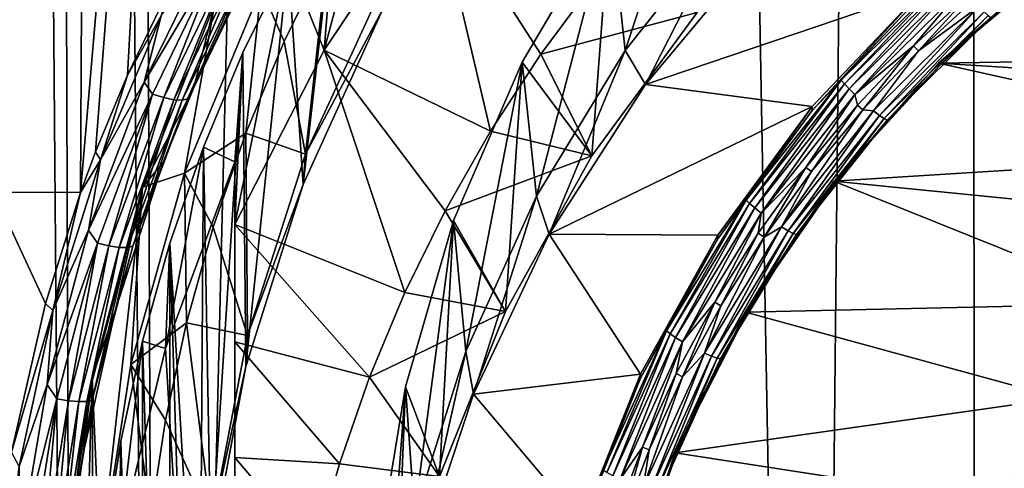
# Model space of a CAD drawing. Header units: metres. Extents: x -150 to 310, y -128 to 84.
# Tile 128 of 256: x -12.51 to -5.58, y -107.79 to -104.63. Entities that reach past the tile are written whole.
import ezdxf

# ---------------------------------------------------------------- set-up
doc = ezdxf.new("R2010")
doc.units = ezdxf.units.M
doc.layers.add('solid_26009703_SW0001', color=7, linetype='CONTINUOUS')

msp = doc.modelspace()

# ---------------------------------------------------------------- linework, layer by layer
at = {"layer": 'solid_26009703_SW0001'}
for points in [[(-0.000596, -124.709145, 16.25), (0.003128, -16.275095, 16.251808), (-5.880179, -16.400223, 16.125528)], [(-6.944386, -124.535538, 16.077663), (-5.880179, -16.400223, 16.125528), (-8.88875, -16.555374, 15.966202)], [(-6.944386, -124.535538, 16.077663), (-5.778094, -124.589027, 16.130713), (-5.880179, -16.400223, 16.125528)], [(-2.321975, -124.689781, 16.230743), (-0.000596, -124.709145, 16.25), (-5.880179, -16.400223, 16.125528)], [(-5.778094, -124.589027, 16.130713), (-2.321975, -124.689781, 16.230743), (-5.880179, -16.400223, 16.125528)], [(-11.734013, -70.495155, 15.757394), (-11.536177, -124.228737, 15.773892), (-8.88875, -16.555374, 15.966202)], [(-11.536177, -124.228737, 15.773892), (-6.944386, -124.535538, 16.077663), (-8.88875, -16.555374, 15.966202)], [(-12.121737, -124.213486, 15.681407), (-12.463067, -16.847685, 15.657442), (-12.962904, -16.981213, 15.512525)], [(-12.463067, -16.847685, 15.657442), (-11.536177, -124.228737, 15.773892), (-11.734013, -70.495155, 15.757394)], [(-12.121737, -124.213486, 15.681407), (-11.536177, -124.228737, 15.773892), (-12.463067, -16.847685, 15.657442)], [(-12.6873, -124.203415, 15.503364), (-12.121737, -124.213486, 15.681407), (-12.962904, -16.981213, 15.512525)], [(-12.699532, -105.842285, -9.900425), (-12.731391, -96.558533, -9.858863), (-12.036239, -96.559319, -10.536668)], [(-12.087451, -105.844513, -10.440148), (-12.699532, -105.842285, -9.900425), (-12.036239, -96.559319, -10.536668)], [(-12.087451, -105.844513, -10.440148), (-12.036239, -96.559319, -10.536668), (-11.291621, -96.560242, -11.155317)], [(-11.981586, -105.559425, -10.528728), (-12.087451, -105.844513, -10.440148), (-11.291621, -96.560242, -11.155317)], [(-11.755212, -105.019699, -10.711083), (-11.981586, -105.559425, -10.528728), (-11.291621, -96.560242, -11.155317)], [(-11.49054, -104.469864, -10.913148), (-11.755212, -105.019699, -10.711083), (-11.291621, -96.560242, -11.155317)], [(-8.250413, -104.846245, -15.363682), (-8.357536, -103.876335, -7.648584), (-7.611336, -102.904694, -7.78514)], [(-7.50382, -103.902565, -15.496307), (-8.250413, -104.846245, -15.363682), (-7.611336, -102.904694, -7.78514)], [(-10.371211, -104.842506, -17.791138), (-10.270031, -103.591187, -10.112246), (-9.87599, -102.988312, -10.196974)], [(-9.603106, -103.694321, -17.952505), (-10.371211, -104.842506, -17.791138), (-9.87599, -102.988312, -10.196974)], [(-10.270031, -103.591187, -10.112246), (-10.624513, -104.213821, -10.024739), (-10.519304, -105.788849, -9.803384)], [(-10.371211, -104.842506, -17.791138), (-10.624513, -104.213821, -10.024739), (-10.270031, -103.591187, -10.112246)], [(-10.270031, -103.591187, -10.112246), (-10.519304, -105.788849, -9.803384), (-9.960396, -104.558937, -9.976236)], [(-9.199512, -105.414299, -18.439558), (-10.371211, -104.842506, -17.791138), (-9.603106, -103.694321, -17.952505)], [(-8.845693, -104.872169, -18.515749), (-9.199512, -105.414299, -18.439558), (-9.603106, -103.694321, -17.952505)], [(-8.461706, -104.354752, -18.588467), (-8.845693, -104.872169, -18.515749), (-9.603106, -103.694321, -17.952505)], [(-8.357536, -103.876335, -7.648584), (-8.976398, -104.927986, -7.500784), (-8.484879, -105.588097, -18.415133)], [(-8.876697, -105.872162, -15.219499), (-8.976398, -104.927986, -7.500784), (-8.357536, -103.876335, -7.648584)], [(-8.250413, -104.846245, -15.363682), (-8.876697, -105.872162, -15.219499), (-8.357536, -103.876335, -7.648584)], [(-8.357536, -103.876335, -7.648584), (-8.484879, -105.588097, -18.415133), (-7.744308, -104.577675, -18.557138)], [(-8.109131, -105.084076, -18.485968), (-8.250413, -104.846245, -15.363682), (-7.50382, -103.902565, -15.496307)], [(-7.308381, -104.126015, -18.620615), (-8.109131, -105.084076, -18.485968), (-7.50382, -103.902565, -15.496307)], [(-11.151732, -104.074005, -11.12444), (-11.63762, -105.067429, -10.759761), (-11.517311, -104.600487, -10.888277)], [(-11.094852, -104.151215, -11.107009), (-11.63762, -105.067429, -10.759761), (-11.151732, -104.074005, -11.12444)], [(-7.308381, -104.126015, -18.620615), (-6.159814, -104.423302, -18.578833), (-8.109131, -105.084076, -18.485968)], [(-11.094852, -104.151215, -11.107009), (-11.579202, -105.152023, -10.74019), (-11.63762, -105.067429, -10.759761)], [(-11.500067, -105.177246, -10.71417), (-11.579202, -105.152023, -10.74019), (-11.094852, -104.151215, -11.107009)], [(-11.018361, -104.182945, -11.080216), (-11.500067, -105.177246, -10.71417), (-11.094852, -104.151215, -11.107009)], [(-11.428654, -105.191818, -10.666595), (-11.500067, -105.177246, -10.71417), (-11.018361, -104.182945, -11.080216)], [(-10.948509, -104.202713, -11.0322), (-11.428654, -105.191818, -10.666595), (-11.018361, -104.182945, -11.080216)], [(-11.370972, -105.194511, -10.601471), (-11.428654, -105.191818, -10.666595), (-10.948509, -104.202713, -11.0322)], [(-10.891177, -104.208855, -10.967001), (-11.370972, -105.194511, -10.601471), (-10.948509, -104.202713, -11.0322)], [(-10.851191, -104.200844, -10.890107), (-11.289381, -105.106133, -10.461526), (-11.331877, -105.185097, -10.524279)], [(-10.851191, -104.200844, -10.890107), (-11.331877, -105.185097, -10.524279), (-10.891177, -104.208855, -10.967001)], [(-10.851191, -104.200844, -10.890107), (-11.038668, -104.572098, -10.657393), (-11.289381, -105.106133, -10.461526)], [(-10.34516, -104.152725, -8.392357), (-10.653399, -104.781883, -8.303934), (-10.814126, -104.406403, -8.684898)], [(-10.501347, -105.574509, -8.621715), (-10.653399, -104.781883, -8.303934), (-10.34516, -104.152725, -8.392357)], [(-9.940609, -104.354347, -8.793197), (-10.501347, -105.574509, -8.621715), (-10.34516, -104.152725, -8.392357)], [(-11.331877, -105.185097, -10.524279), (-11.370972, -105.194511, -10.601471), (-10.891177, -104.208855, -10.967001)], [(-11, -106.070992, -17.618486), (-10.942246, -104.860634, -9.933836), (-10.624513, -104.213821, -10.024739)], [(-10.371211, -104.842506, -17.791138), (-11, -106.070992, -17.618486), (-10.624513, -104.213821, -10.024739)], [(-10.624513, -104.213821, -10.024739), (-10.942246, -104.860634, -9.933836), (-10.922435, -107.070511, -9.623259)], [(-10.624513, -104.213821, -10.024739), (-10.922435, -107.070511, -9.623259), (-10.519304, -105.788849, -9.803384)], [(-5.205695, -104.204086, -18.609642), (-6.045405, -104.934013, -18.507057), (-5.20491, -104.231262, -18.807789)], [(-1.71196, -104.865334, -18.51671), (-6.045405, -104.934013, -18.507057), (-5.205695, -104.204086, -18.609642)], [(-6.045405, -104.934013, -18.507057), (-5.637407, -104.582748, -18.75839), (-5.20491, -104.231262, -18.807789)], [(-6.160924, -104.451553, -18.776829), (-5.961613, -104.293243, -18.861488), (-6.72927, -105.053429, -18.75465)], [(-6.707979, -105.079872, -18.807287), (-6.72927, -105.053429, -18.75465), (-5.961613, -104.293243, -18.861488)], [(-6.707979, -105.079872, -18.807287), (-5.961613, -104.293243, -18.861488), (-5.94275, -104.322098, -18.913786)], [(-6.707979, -105.079872, -18.807287), (-5.94275, -104.322098, -18.913786), (-6.674811, -105.115135, -18.847036)], [(-5.94275, -104.322098, -18.913786), (-5.913367, -104.361099, -18.953009), (-6.674811, -105.115135, -18.847036)], [(-10.814126, -104.406403, -8.684898), (-11.35298, -105.708565, -8.501891), (-11.141275, -104.514679, -8.669681)], [(-10.922659, -105.428345, -8.213079), (-11.35298, -105.708565, -8.501891), (-10.814126, -104.406403, -8.684898)], [(-10.653399, -104.781883, -8.303934), (-10.922659, -105.428345, -8.213079), (-10.814126, -104.406403, -8.684898)], [(-9.960396, -104.558937, -9.976236), (-10.501347, -105.574509, -8.621715), (-9.940609, -104.354347, -8.793197)], [(-7.744308, -104.577675, -18.557138), (-8.845693, -104.872169, -18.515749), (-8.461706, -104.354752, -18.588467)], [(-6.674811, -105.115135, -18.847036), (-5.913367, -104.361099, -18.953009), (-6.633021, -105.155746, -18.869999)], [(-5.913367, -104.361099, -18.953009), (-5.876344, -104.406433, -18.975309), (-6.633021, -105.155746, -18.869999)], [(-6.633021, -105.155746, -18.869999), (-5.876344, -104.406433, -18.975309), (-6.220183, -104.812668, -18.928043)], [(-5.876344, -104.406433, -18.975309), (-5.798606, -104.421593, -18.983004), (-6.220183, -104.812668, -18.928043)], [(-11.517311, -104.600487, -10.888277), (-11.755212, -105.019699, -10.711083), (-11.49054, -104.469864, -10.913148)], [(-8.109131, -105.084076, -18.485968), (-6.159814, -104.423302, -18.578833), (-6.935251, -105.240433, -18.463993)], [(-6.935251, -105.240433, -18.463993), (-6.159814, -104.423302, -18.578833), (-6.934619, -105.267441, -18.662163)], [(-6.159814, -104.423302, -18.578833), (-6.160924, -104.451553, -18.776829), (-6.934619, -105.267441, -18.662163)], [(-6.934619, -105.267441, -18.662163), (-6.160924, -104.451553, -18.776829), (-6.72927, -105.053429, -18.75465)], [(-6.184791, -104.847641, -18.923128), (-6.220183, -104.812668, -18.928043), (-5.798606, -104.421593, -18.983004)], [(-5.765605, -104.458786, -18.977777), (-6.184791, -104.847641, -18.923128), (-5.798606, -104.421593, -18.983004)], [(-5.76134, -104.534973, -18.957186), (-6.184791, -104.847641, -18.923128), (-5.765605, -104.458786, -18.977777)], [(-11.289381, -105.106133, -10.461526), (-11.141275, -104.514679, -8.669681), (-11.650351, -105.808464, -8.487851)], [(-11.35298, -105.708565, -8.501891), (-11.650351, -105.808464, -8.487851), (-11.141275, -104.514679, -8.669681)], [(-11.289381, -105.106133, -10.461526), (-11.038668, -104.572098, -10.657393), (-11.141275, -104.514679, -8.669681)], [(-5.76134, -104.534973, -18.957186), (-6.503209, -105.269623, -18.853937), (-6.184791, -104.847641, -18.923128)], [(-6.461438, -105.302315, -18.820618), (-6.503209, -105.269623, -18.853937), (-5.76134, -104.534973, -18.957186)], [(-6.461438, -105.302315, -18.820618), (-5.76134, -104.534973, -18.957186), (-5.724335, -104.57238, -18.923204)], [(-11.94667, -105.614861, -10.547967), (-11.755212, -105.019699, -10.711083), (-11.517311, -104.600487, -10.888277)], [(-11.63762, -105.067429, -10.759761), (-11.94667, -105.614861, -10.547967), (-11.517311, -104.600487, -10.888277)], [(-9.960396, -104.558937, -9.976236), (-10.519304, -105.788849, -9.803384), (-10.501347, -105.574509, -8.621715)], [(-7.744308, -104.577675, -18.557138), (-8.484879, -105.588097, -18.415133), (-8.845693, -104.872169, -18.515749)], [(-6.461438, -105.302315, -18.820618), (-5.724335, -104.57238, -18.923204), (-6.428302, -105.325211, -18.772654)], [(-5.724335, -104.57238, -18.923204), (-5.694979, -104.59903, -18.874712), (-6.428302, -105.325211, -18.772654)], [(-6.428302, -105.325211, -18.772654), (-5.694979, -104.59903, -18.874712), (-6.40705, -105.33609, -18.714745)], [(-5.694979, -104.59903, -18.874712), (-5.676151, -104.612305, -18.816467), (-6.40705, -105.33609, -18.714745)], [(-6.40705, -105.33609, -18.714745), (-5.676151, -104.612305, -18.816467), (-6.045763, -104.961494, -18.70516)], [(-5.676151, -104.612305, -18.816467), (-5.637407, -104.582748, -18.75839), (-6.045763, -104.961494, -18.70516)], [(-6.045405, -104.934013, -18.507057), (-6.045763, -104.961494, -18.70516), (-5.637407, -104.582748, -18.75839)], [(-10.501347, -105.574509, -8.621715), (-10.922659, -105.428345, -8.213079), (-10.653399, -104.781883, -8.303934)], [(-6.633021, -105.155746, -18.869999), (-6.220183, -104.812668, -18.928043), (-6.615365, -105.229889, -18.869406)], [(-6.577734, -105.262489, -18.864824), (-6.615365, -105.229889, -18.869406), (-6.220183, -104.812668, -18.928043)], [(-6.184791, -104.847641, -18.923128), (-6.577734, -105.262489, -18.864824), (-6.220183, -104.812668, -18.928043)], [(-10.942246, -104.860634, -9.933836), (-11.220541, -105.525406, -9.840409), (-11.168049, -108.395676, -9.437018)], [(-11, -105.628654, -14.471105), (-11.220541, -105.525406, -9.840409), (-10.942246, -104.860634, -9.933836)], [(-10.942246, -104.860634, -9.933836), (-11.168049, -108.395676, -9.437018), (-10.922435, -107.070511, -9.623259)], [(-9.802215, -106.55027, -18.279907), (-11, -106.070992, -17.618486), (-10.371211, -104.842506, -17.791138)], [(-11, -106.070992, -17.618486), (-11, -105.628654, -14.471105), (-10.942246, -104.860634, -9.933836)], [(-9.519376, -105.975182, -18.360731), (-9.802215, -106.55027, -18.279907), (-10.371211, -104.842506, -17.791138)], [(-9.199512, -105.414299, -18.439558), (-9.519376, -105.975182, -18.360731), (-10.371211, -104.842506, -17.791138)], [(-8.484879, -105.588097, -18.415133), (-9.199512, -105.414299, -18.439558), (-8.845693, -104.872169, -18.515749)], [(-8.785563, -106.139717, -18.337606), (-8.876697, -105.872162, -15.219499), (-8.250413, -104.846245, -15.363682)], [(-8.109131, -105.084076, -18.485968), (-8.785563, -106.139717, -18.337606), (-8.250413, -104.846245, -15.363682)], [(-6.503209, -105.269623, -18.853937), (-6.577734, -105.262489, -18.864824), (-6.184791, -104.847641, -18.923128)], [(-2.530891, -105.153824, -18.476166), (-6.045405, -104.934013, -18.507057), (-1.71196, -104.865334, -18.51671)], [(-8.976398, -104.927986, -7.500784), (-9.459837, -106.043396, -7.344023), (-9.093265, -106.682655, -18.261301)], [(-9.373538, -106.965355, -15.06586), (-9.459837, -106.043396, -7.344023), (-8.976398, -104.927986, -7.500784)], [(-8.876697, -105.872162, -15.219499), (-9.373538, -106.965355, -15.06586), (-8.976398, -104.927986, -7.500784)], [(-8.976398, -104.927986, -7.500784), (-9.093265, -106.682655, -18.261301), (-8.484879, -105.588097, -18.415133)], [(-6.045405, -104.934013, -18.507057), (-6.78251, -105.765556, -18.390192), (-6.045763, -104.961494, -18.70516)], [(-3.298064, -105.547386, -18.420855), (-6.78251, -105.765556, -18.390192), (-6.045405, -104.934013, -18.507057)], [(-6.78251, -105.765556, -18.390192), (-6.42823, -105.365883, -18.648329), (-6.045763, -104.961494, -18.70516)], [(-6.40705, -105.33609, -18.714745), (-6.045763, -104.961494, -18.70516), (-6.42823, -105.365883, -18.648329)], [(-3.298064, -105.547386, -18.420855), (-6.045405, -104.934013, -18.507057), (-2.530891, -105.153824, -18.476166)], [(-11.94667, -105.614861, -10.547967), (-11.981586, -105.559425, -10.528728), (-11.755212, -105.019699, -10.711083)], [(-11.63762, -105.067429, -10.759761), (-12.029015, -106.110641, -10.434953), (-11.94667, -105.614861, -10.547967)], [(-11.579202, -105.152023, -10.74019), (-12.029015, -106.110641, -10.434953), (-11.63762, -105.067429, -10.759761)], [(-8.109131, -105.084076, -18.485968), (-6.935251, -105.240433, -18.463993), (-8.785563, -106.139717, -18.337606)], [(-6.934619, -105.267441, -18.662163), (-6.72927, -105.053429, -18.75465), (-7.398799, -105.899704, -18.635715)], [(-7.375389, -105.92347, -18.688728), (-7.398799, -105.899704, -18.635715), (-6.72927, -105.053429, -18.75465)], [(-7.375389, -105.92347, -18.688728), (-6.72927, -105.053429, -18.75465), (-6.707979, -105.079872, -18.807287)], [(-7.375389, -105.92347, -18.688728), (-6.707979, -105.079872, -18.807287), (-7.338922, -105.954559, -18.729063)], [(-6.707979, -105.079872, -18.807287), (-6.674811, -105.115135, -18.847036), (-7.338922, -105.954559, -18.729063)], [(-11.579202, -105.152023, -10.74019), (-11.967145, -106.203247, -10.415323), (-12.029015, -106.110641, -10.434953)], [(-11.88602, -106.222076, -10.390031), (-11.967145, -106.203247, -10.415323), (-11.579202, -105.152023, -10.74019)], [(-11.500067, -105.177246, -10.71417), (-11.88602, -106.222076, -10.390031), (-11.579202, -105.152023, -10.74019)], [(-11.504604, -105.634438, -10.287903), (-11.289381, -105.106133, -10.461526), (-11.650351, -105.808464, -8.487851)], [(-11.331877, -105.185097, -10.524279), (-11.289381, -105.106133, -10.461526), (-11.504604, -105.634438, -10.287903)], [(-7.338922, -105.954559, -18.729063), (-6.674811, -105.115135, -18.847036), (-7.292974, -105.989922, -18.752766)], [(-6.674811, -105.115135, -18.847036), (-6.633021, -105.155746, -18.869999), (-7.292974, -105.989922, -18.752766)], [(-7.292974, -105.989922, -18.752766), (-6.633021, -105.155746, -18.869999), (-6.979387, -105.668633, -18.807745)], [(-6.633021, -105.155746, -18.869999), (-6.615365, -105.229889, -18.869406), (-6.979387, -105.668633, -18.807745)], [(-11.813626, -106.232063, -10.342755), (-11.88602, -106.222076, -10.390031), (-11.500067, -105.177246, -10.71417)], [(-11.428654, -105.191818, -10.666595), (-11.813626, -106.232063, -10.342755), (-11.500067, -105.177246, -10.71417)], [(-11.756056, -106.232368, -10.277477), (-11.813626, -106.232063, -10.342755), (-11.428654, -105.191818, -10.666595)], [(-11.370972, -105.194511, -10.601471), (-11.756056, -106.232368, -10.277477), (-11.428654, -105.191818, -10.666595)], [(-11.718157, -106.222961, -10.199689), (-11.756056, -106.232368, -10.277477), (-11.370972, -105.194511, -10.601471)], [(-11.331877, -105.185097, -10.524279), (-11.504604, -105.634438, -10.287903), (-11.718157, -106.222961, -10.199689)], [(-11.331877, -105.185097, -10.524279), (-11.718157, -106.222961, -10.199689), (-11.370972, -105.194511, -10.601471)], [(-8.785563, -106.139717, -18.337606), (-6.935251, -105.240433, -18.463993), (-7.598412, -106.145218, -18.336834)], [(-6.935251, -105.240433, -18.463993), (-6.934619, -105.267441, -18.662163), (-7.598951, -106.172913, -18.534906)], [(-7.598412, -106.145218, -18.336834), (-6.935251, -105.240433, -18.463993), (-7.598951, -106.172913, -18.534906)], [(-6.939692, -105.698738, -18.803513), (-6.979387, -105.668633, -18.807745), (-6.615365, -105.229889, -18.869406)], [(-6.577734, -105.262489, -18.864824), (-6.939692, -105.698738, -18.803513), (-6.615365, -105.229889, -18.869406)], [(-7.598951, -106.172913, -18.534906), (-6.934619, -105.267441, -18.662163), (-7.398799, -105.899704, -18.635715)], [(-7.150246, -106.087471, -18.738997), (-6.939692, -105.698738, -18.803513), (-6.577734, -105.262489, -18.864824)], [(-6.503209, -105.269623, -18.853937), (-7.150246, -106.087471, -18.738997), (-6.577734, -105.262489, -18.864824)], [(-7.10432, -106.114899, -18.706417), (-7.150246, -106.087471, -18.738997), (-6.503209, -105.269623, -18.853937)], [(-7.10432, -106.114899, -18.706417), (-6.503209, -105.269623, -18.853937), (-6.461438, -105.302315, -18.820618)], [(-7.10432, -106.114899, -18.706417), (-6.461438, -105.302315, -18.820618), (-7.067886, -106.133636, -18.659037)], [(-6.461438, -105.302315, -18.820618), (-6.428302, -105.325211, -18.772654), (-7.067886, -106.133636, -18.659037)], [(-7.067886, -106.133636, -18.659037), (-6.428302, -105.325211, -18.772654), (-7.04452, -106.141838, -18.601503)], [(-6.428302, -105.325211, -18.772654), (-6.40705, -105.33609, -18.714745), (-7.04452, -106.141838, -18.601503)], [(-7.04452, -106.141838, -18.601503), (-6.40705, -105.33609, -18.714745), (-6.783171, -105.794167, -18.588137)], [(-6.40705, -105.33609, -18.714745), (-6.42823, -105.365883, -18.648329), (-6.783171, -105.794167, -18.588137)], [(-6.78251, -105.765556, -18.390192), (-6.783171, -105.794167, -18.588137), (-6.42823, -105.365883, -18.648329)], [(-10.922659, -105.428345, -8.213079), (-11.151957, -106.089729, -8.120128), (-11.35298, -105.708565, -8.501891)], [(-10.909962, -106.852287, -8.442135), (-11.151957, -106.089729, -8.120128), (-10.922659, -105.428345, -8.213079)], [(-10.501347, -105.574509, -8.621715), (-10.909962, -106.852287, -8.442135), (-10.922659, -105.428345, -8.213079)], [(-8.484879, -105.588097, -18.415133), (-9.519376, -105.975182, -18.360731), (-9.199512, -105.414299, -18.439558)], [(-11.94667, -105.614861, -10.547967), (-12.087451, -105.844513, -10.440148), (-11.981586, -105.559425, -10.528728)], [(-11.487624, -106.943863, -14.286263), (-11.456324, -106.201378, -9.745406), (-11.220541, -105.525406, -9.840409)], [(-11.487624, -106.943863, -14.286263), (-11.220541, -105.525406, -9.840409), (-11, -105.628654, -14.471105)], [(-11.220541, -105.525406, -9.840409), (-11.456324, -106.201378, -9.745406), (-11.249475, -109.737617, -9.248421)], [(-11.220541, -105.525406, -9.840409), (-11.249475, -109.737617, -9.248421), (-11.168049, -108.395676, -9.437018)], [(-10.519304, -105.788849, -9.803384), (-10.909962, -106.852287, -8.442135), (-10.501347, -105.574509, -8.621715)], [(-8.484879, -105.588097, -18.415133), (-9.093265, -106.682655, -18.261301), (-9.519376, -105.975182, -18.360731)], [(-4.008351, -106.043724, -18.351099), (-6.78251, -105.765556, -18.390192), (-3.298064, -105.547386, -18.420855)], [(-12.281411, -106.675491, -10.25736), (-12.087451, -105.844513, -10.440148), (-11.94667, -105.614861, -10.547967)], [(-12.029015, -106.110641, -10.434953), (-12.281411, -106.675491, -10.25736), (-11.94667, -105.614861, -10.547967)], [(-11.840785, -106.671799, -9.99433), (-11.504604, -105.634438, -10.287903), (-11.650351, -105.808464, -8.487851)], [(-11.718157, -106.222961, -10.199689), (-11.504604, -105.634438, -10.287903), (-11.840785, -106.671799, -9.99433)], [(-11, -115.126976, -13.136203), (-11.487624, -106.943863, -14.286263), (-11, -105.628654, -14.471105)], [(-11, -105.628654, -14.471105), (-11, -110.900497, -17.522766), (-11, -111.685875, -17.395224)], [(-11, -110.110397, -17.616642), (-11, -110.900497, -17.522766), (-11, -105.628654, -14.471105)], [(-11, -105.628654, -14.471105), (-11, -111.685875, -17.395224), (-11, -112.467049, -17.235847)], [(-11, -105.628654, -14.471105), (-11, -112.467049, -17.235847), (-11, -113.242813, -17.04442)], [(-11, -105.628654, -14.471105), (-11, -113.242813, -17.04442), (-11, -114.016815, -16.821606)], [(-11, -105.628654, -14.471105), (-11, -114.016815, -16.821606), (-11, -114.792725, -16.568068)], [(-11, -105.628654, -14.471105), (-11, -114.792725, -16.568068), (-11, -115.569305, -16.283585)], [(-11, -115.126976, -13.136203), (-11, -105.628654, -14.471105), (-11, -115.569305, -16.283585)], [(-11, -106.895905, -17.677893), (-11, -105.628654, -14.471105), (-11, -106.070992, -17.618486)], [(-11, -109.315552, -17.678762), (-11, -110.110397, -17.616642), (-11, -105.628654, -14.471105)], [(-11, -108.517082, -17.70858), (-11, -109.315552, -17.678762), (-11, -105.628654, -14.471105)], [(-11, -107.711639, -17.707741), (-11, -108.517082, -17.70858), (-11, -105.628654, -14.471105)], [(-11, -106.895905, -17.677893), (-11, -107.711639, -17.707741), (-11, -105.628654, -14.471105)], [(-11.35298, -105.708565, -8.501891), (-11.731199, -107.057442, -8.312319), (-11.650351, -105.808464, -8.487851)], [(-11.340453, -106.763626, -8.025418), (-11.731199, -107.057442, -8.312319), (-11.35298, -105.708565, -8.501891)], [(-11.151957, -106.089729, -8.120128), (-11.340453, -106.763626, -8.025418), (-11.35298, -105.708565, -8.501891)], [(-7.273228, -106.159981, -18.738689), (-7.314825, -106.132515, -18.74255), (-6.979387, -105.668633, -18.807745)], [(-7.292974, -105.989922, -18.752766), (-6.979387, -105.668633, -18.807745), (-7.314825, -106.132515, -18.74255)], [(-6.939692, -105.698738, -18.803513), (-7.273228, -106.159981, -18.738689), (-6.979387, -105.668633, -18.807745)], [(-7.150246, -106.087471, -18.738997), (-7.273228, -106.159981, -18.738689), (-6.939692, -105.698738, -18.803513)], [(-10.519304, -105.788849, -9.803384), (-10.922435, -107.070511, -9.623259), (-10.909962, -106.852287, -8.442135)], [(-6.78251, -105.765556, -18.390192), (-7.40477, -106.688416, -18.260492), (-6.783171, -105.794167, -18.588137)], [(-4.63993, -106.628311, -18.26894), (-7.40477, -106.688416, -18.260492), (-6.78251, -105.765556, -18.390192)], [(-7.40477, -106.688416, -18.260492), (-7.109065, -106.244522, -18.524843), (-6.783171, -105.794167, -18.588137)], [(-7.04452, -106.141838, -18.601503), (-6.783171, -105.794167, -18.588137), (-7.109065, -106.244522, -18.524843)], [(-4.63993, -106.628311, -18.26894), (-6.78251, -105.765556, -18.390192), (-4.008351, -106.043724, -18.351099)], [(-12.333332, -106.627243, -10.225497), (-12.699532, -105.842285, -9.900425), (-12.087451, -105.844513, -10.440148)], [(-12.571698, -107.674995, -10.003651), (-12.699532, -105.842285, -9.900425), (-12.333332, -106.627243, -10.225497)], [(-12.281411, -106.675491, -10.25736), (-12.333332, -106.627243, -10.225497), (-12.087451, -105.844513, -10.440148)], [(-11.840785, -106.671799, -9.99433), (-11.650351, -105.808464, -8.487851), (-12.004886, -107.144714, -8.300054)], [(-11.947473, -108.448357, -8.116839), (-12.004886, -107.144714, -8.300054), (-11.650351, -105.808464, -8.487851)], [(-11.731199, -107.057442, -8.312319), (-11.947473, -108.448357, -8.116839), (-11.650351, -105.808464, -8.487851)], [(-9.320045, -107.264854, -18.17948), (-9.373538, -106.965355, -15.06586), (-8.876697, -105.872162, -15.219499)], [(-8.785563, -106.139717, -18.337606), (-9.320045, -107.264854, -18.17948), (-8.876697, -105.872162, -15.219499)], [(-7.598951, -106.172913, -18.534906), (-7.398799, -105.899704, -18.635715), (-7.960437, -106.819725, -18.506414)], [(-7.93525, -106.840584, -18.559835), (-7.960437, -106.819725, -18.506414), (-7.398799, -105.899704, -18.635715)], [(-7.93525, -106.840584, -18.559835), (-7.398799, -105.899704, -18.635715), (-7.375389, -105.92347, -18.688728)], [(-7.93525, -106.840584, -18.559835), (-7.375389, -105.92347, -18.688728), (-7.896015, -106.867134, -18.600809)], [(-7.375389, -105.92347, -18.688728), (-7.338922, -105.954559, -18.729063), (-7.896015, -106.867134, -18.600809)], [(-9.093265, -106.682655, -18.261301), (-9.802215, -106.55027, -18.279907), (-9.519376, -105.975182, -18.360731)], [(-7.896015, -106.867134, -18.600809), (-7.338922, -105.954559, -18.729063), (-7.846579, -106.896782, -18.625313)], [(-7.338922, -105.954559, -18.729063), (-7.292974, -105.989922, -18.752766), (-7.846579, -106.896782, -18.625313)], [(-7.846579, -106.896782, -18.625313), (-7.292974, -105.989922, -18.752766), (-7.620339, -106.618721, -18.674219)], [(-7.292974, -105.989922, -18.752766), (-7.314825, -106.132515, -18.74255), (-7.620339, -106.618721, -18.674219)], [(-10.050527, -107.144897, -18.196339), (-11, -106.895905, -17.677893), (-11, -106.070992, -17.618486)], [(-9.802215, -106.55027, -18.279907), (-10.050527, -107.144897, -18.196339), (-11, -106.070992, -17.618486)], [(-9.459837, -106.043396, -7.344023), (-9.798485, -107.213745, -7.344413), (-9.557897, -107.846237, -18.097771)], [(-9.733692, -108.109879, -14.905007), (-9.798485, -107.213745, -7.344413), (-9.459837, -106.043396, -7.344023)], [(-9.373538, -106.965355, -15.06586), (-9.733692, -108.109879, -14.905007), (-9.459837, -106.043396, -7.344023)], [(-9.459837, -106.043396, -7.344023), (-9.557897, -107.846237, -18.097771), (-9.093265, -106.682655, -18.261301)], [(-12.029015, -106.110641, -10.434953), (-12.321602, -107.197929, -10.170638), (-12.281411, -106.675491, -10.25736)], [(-11.967145, -106.203247, -10.415323), (-12.321602, -107.197929, -10.170638), (-12.029015, -106.110641, -10.434953)], [(-10.909962, -106.852287, -8.442135), (-11.340453, -106.763626, -8.025418), (-11.151957, -106.089729, -8.120128)], [(-8.785563, -106.139717, -18.337606), (-8.143178, -107.125336, -18.199087), (-9.320045, -107.264854, -18.17948)], [(-8.785563, -106.139717, -18.337606), (-7.598412, -106.145218, -18.336834), (-8.143178, -107.125336, -18.199087)], [(-7.150246, -106.087471, -18.738997), (-7.693016, -106.976585, -18.614038), (-7.273228, -106.159981, -18.738689)], [(-7.643604, -106.998306, -18.582262), (-7.693016, -106.976585, -18.614038), (-7.150246, -106.087471, -18.738997)], [(-7.643604, -106.998306, -18.582262), (-7.150246, -106.087471, -18.738997), (-7.10432, -106.114899, -18.706417)], [(-7.643604, -106.998306, -18.582262), (-7.10432, -106.114899, -18.706417), (-7.604405, -107.012512, -18.535519)], [(-7.57701, -106.643425, -18.670746), (-7.620339, -106.618721, -18.674219), (-7.314825, -106.132515, -18.74255)], [(-7.10432, -106.114899, -18.706417), (-7.067886, -106.133636, -18.659037), (-7.604405, -107.012512, -18.535519)], [(-7.604405, -107.012512, -18.535519), (-7.067886, -106.133636, -18.659037), (-7.579265, -107.017807, -18.478395)], [(-7.067886, -106.133636, -18.659037), (-7.04452, -106.141838, -18.601503), (-7.579265, -107.017807, -18.478395)], [(-7.579265, -107.017807, -18.478395), (-7.04452, -106.141838, -18.601503), (-7.404517, -106.715027, -18.458717)], [(-7.273228, -106.159981, -18.738689), (-7.57701, -106.643425, -18.670746), (-7.314825, -106.132515, -18.74255)], [(-7.04452, -106.141838, -18.601503), (-7.109065, -106.244522, -18.524843), (-7.404517, -106.715027, -18.458717)], [(-11.967145, -106.203247, -10.415323), (-12.254256, -107.298843, -10.153827), (-12.321602, -107.197929, -10.170638)], [(-12.171719, -107.311478, -10.129267), (-12.254256, -107.298843, -10.153827), (-11.967145, -106.203247, -10.415323)], [(-11.88602, -106.222076, -10.390031), (-12.171719, -107.311478, -10.129267), (-11.967145, -106.203247, -10.415323)], [(-11.456324, -106.201378, -9.745406), (-11.650536, -106.892593, -9.648263), (-11.456323, -113.273857, -8.751434)], [(-11.487624, -106.943863, -14.286263), (-11.650536, -106.892593, -9.648263), (-11.456324, -106.201378, -9.745406)], [(-11.456324, -106.201378, -9.745406), (-11.22054, -113.949837, -8.656432), (-11.249475, -109.737617, -9.248421)], [(-11.456324, -106.201378, -9.745406), (-11.456323, -113.273857, -8.751434), (-11.22054, -113.949837, -8.656432)], [(-7.598412, -106.145218, -18.336834), (-7.598951, -106.172913, -18.534906), (-8.143443, -107.153702, -18.397066)], [(-8.143178, -107.125336, -18.199087), (-7.598412, -106.145218, -18.336834), (-8.143443, -107.153702, -18.397066)], [(-8.143443, -107.153702, -18.397066), (-7.598951, -106.172913, -18.534906), (-7.960437, -106.819725, -18.506414)], [(-7.693016, -106.976585, -18.614038), (-7.57701, -106.643425, -18.670746), (-7.273228, -106.159981, -18.738689)], [(-12.098726, -107.317604, -10.082255), (-12.171719, -107.311478, -10.129267), (-11.88602, -106.222076, -10.390031)], [(-11.813626, -106.232063, -10.342755), (-12.098726, -107.317604, -10.082255), (-11.88602, -106.222076, -10.390031)], [(-12.041424, -107.316696, -10.016749), (-12.098726, -107.317604, -10.082255), (-11.813626, -106.232063, -10.342755)], [(-11.756056, -106.232368, -10.277477), (-12.041424, -107.316696, -10.016749), (-11.813626, -106.232063, -10.342755)], [(-12.004635, -107.308838, -9.938263), (-12.041424, -107.316696, -10.016749), (-11.756056, -106.232368, -10.277477)], [(-11.718157, -106.222961, -10.199689), (-11.840785, -106.671799, -9.99433), (-12.004635, -107.308838, -9.938263)], [(-11.718157, -106.222961, -10.199689), (-12.004635, -107.308838, -9.938263), (-11.756056, -106.232368, -10.277477)], [(-7.40477, -106.688416, -18.260492), (-7.404517, -106.715027, -18.458717), (-7.109065, -106.244522, -18.524843)], [(-9.093265, -106.682655, -18.261301), (-10.050527, -107.144897, -18.196339), (-9.802215, -106.55027, -18.279907)], [(-12.281411, -106.675491, -10.25736), (-12.571698, -107.674995, -10.003651), (-12.333332, -106.627243, -10.225497)], [(-7.847138, -107.142921, -18.600546), (-7.892008, -107.121078, -18.603617), (-7.620339, -106.618721, -18.674219)], [(-7.846579, -106.896782, -18.625313), (-7.620339, -106.618721, -18.674219), (-7.892008, -107.121078, -18.603617)], [(-7.57701, -106.643425, -18.670746), (-7.847138, -107.142921, -18.600546), (-7.620339, -106.618721, -18.674219)], [(-5.188134, -107.294861, -18.175262), (-7.40477, -106.688416, -18.260492), (-4.63993, -106.628311, -18.26894)], [(-12.51737, -107.775314, -10.036041), (-12.571698, -107.674995, -10.003651), (-12.281411, -106.675491, -10.25736)], [(-12.321602, -107.197929, -10.170638), (-12.51737, -107.775314, -10.036041), (-12.281411, -106.675491, -10.25736)], [(-12.069099, -107.694199, -9.779594), (-11.840785, -106.671799, -9.99433), (-12.004886, -107.144714, -8.300054)], [(-12.004635, -107.308838, -9.938263), (-11.840785, -106.671799, -9.99433), (-12.069099, -107.694199, -9.779594)], [(-9.093265, -106.682655, -18.261301), (-9.557897, -107.846237, -18.097771), (-10.050527, -107.144897, -18.196339)], [(-7.40477, -106.688416, -18.260492), (-7.898328, -107.679207, -18.121246), (-7.404517, -106.715027, -18.458717)], [(-5.188134, -107.294861, -18.175262), (-7.898328, -107.679207, -18.121246), (-7.40477, -106.688416, -18.260492)], [(-7.693016, -106.976585, -18.614038), (-7.847138, -107.142921, -18.600546), (-7.57701, -106.643425, -18.670746)], [(-11.340453, -106.763626, -8.025418), (-11.487462, -107.447556, -7.929298), (-11.731199, -107.057442, -8.312319)], [(-11.160658, -108.16938, -8.257029), (-11.487462, -107.447556, -7.929298), (-11.340453, -106.763626, -8.025418)], [(-10.909962, -106.852287, -8.442135), (-11.160658, -108.16938, -8.257029), (-11.340453, -106.763626, -8.025418)], [(-7.898328, -107.679207, -18.121246), (-7.668262, -107.203659, -18.390045), (-7.404517, -106.715027, -18.458717)], [(-7.579265, -107.017807, -18.478395), (-7.404517, -106.715027, -18.458717), (-7.668262, -107.203659, -18.390045)], [(-8.143443, -107.153702, -18.397066), (-7.960437, -106.819725, -18.506414), (-8.405993, -107.800079, -18.368635)], [(-8.379397, -107.817833, -18.422493), (-8.405993, -107.800079, -18.368635), (-7.960437, -106.819725, -18.506414)], [(-8.379397, -107.817833, -18.422493), (-7.960437, -106.819725, -18.506414), (-7.93525, -106.840584, -18.559835)], [(-11.813814, -108.29332, -14.09661), (-11.803182, -107.596855, -9.549285), (-11.650536, -106.892593, -9.648263)], [(-11.813814, -108.29332, -14.09661), (-11.650536, -106.892593, -9.648263), (-11.487624, -106.943863, -14.286263)], [(-11.650536, -106.892593, -9.648263), (-11.803182, -107.596855, -9.549285), (-11.650536, -112.582642, -8.848578)], [(-11.650536, -106.892593, -9.648263), (-11.650536, -112.582642, -8.848578), (-11.456323, -113.273857, -8.751434)], [(-10.922435, -107.070511, -9.623259), (-11.160658, -108.16938, -8.257029), (-10.909962, -106.852287, -8.442135)], [(-10.263181, -107.755043, -18.110588), (-11, -107.711639, -17.707741), (-11, -106.895905, -17.677893)], [(-10.050527, -107.144897, -18.196339), (-10.263181, -107.755043, -18.110588), (-11, -106.895905, -17.677893)], [(-8.379397, -107.817833, -18.422493), (-7.93525, -106.840584, -18.559835), (-8.337966, -107.839554, -18.464144)], [(-7.93525, -106.840584, -18.559835), (-7.896015, -106.867134, -18.600809), (-8.337966, -107.839554, -18.464144)], [(-8.337966, -107.839554, -18.464144), (-7.896015, -106.867134, -18.600809), (-8.285763, -107.863113, -18.489506)], [(-7.896015, -106.867134, -18.600809), (-7.846579, -106.896782, -18.625313), (-8.285763, -107.863113, -18.489506)], [(-8.285763, -107.863113, -18.489506), (-7.846579, -106.896782, -18.625313), (-8.128733, -107.638817, -18.530853)], [(-7.846579, -106.896782, -18.625313), (-7.892008, -107.121078, -18.603617), (-8.128733, -107.638817, -18.530853)], [(-11, -115.126976, -13.136203), (-11.813814, -108.29332, -14.09661), (-11.487624, -106.943863, -14.286263)], [(-9.71032, -108.453217, -18.012466), (-9.733692, -108.109879, -14.905007), (-9.373538, -106.965355, -15.06586)], [(-9.320045, -107.264854, -18.17948), (-9.71032, -108.453217, -18.012466), (-9.373538, -106.965355, -15.06586)], [(-7.693016, -106.976585, -18.614038), (-8.123605, -107.924004, -18.480888), (-7.847138, -107.142921, -18.600546)], [(-8.071426, -107.939636, -18.449966), (-8.123605, -107.924004, -18.480888), (-7.693016, -106.976585, -18.614038)], [(-8.071426, -107.939636, -18.449966), (-7.693016, -106.976585, -18.614038), (-7.643604, -106.998306, -18.582262)], [(-8.071426, -107.939636, -18.449966), (-7.643604, -106.998306, -18.582262), (-8.030034, -107.94902, -18.403902)], [(-7.643604, -106.998306, -18.582262), (-7.604405, -107.012512, -18.535519), (-8.030034, -107.94902, -18.403902)], [(-8.030034, -107.94902, -18.403902), (-7.604405, -107.012512, -18.535519), (-8.003487, -107.951218, -18.347212)], [(-7.604405, -107.012512, -18.535519), (-7.579265, -107.017807, -18.478395), (-8.003487, -107.951218, -18.347212)], [(-8.003487, -107.951218, -18.347212), (-7.579265, -107.017807, -18.478395), (-7.89917, -107.708321, -18.31912)], [(-7.579265, -107.017807, -18.478395), (-7.668262, -107.203659, -18.390045), (-7.89917, -107.708321, -18.31912)], [(-11.592448, -108.13903, -7.832118), (-11.947473, -108.448357, -8.116839), (-11.731199, -107.057442, -8.312319)], [(-11.487462, -107.447556, -7.929298), (-11.592448, -108.13903, -7.832118), (-11.731199, -107.057442, -8.312319)], [(-10.922435, -107.070511, -9.623259), (-11.168049, -108.395676, -9.437018), (-11.160658, -108.16938, -8.257029)], [(-12.004886, -107.144714, -8.300054), (-12.125448, -111.281937, -7.718605), (-12.204936, -108.518364, -8.106999)], [(-12.069099, -107.694199, -9.779594), (-12.004886, -107.144714, -8.300054), (-12.204936, -108.518364, -8.106999)], [(-11.995866, -109.847946, -7.920139), (-12.125448, -111.281937, -7.718605), (-12.004886, -107.144714, -8.300054)], [(-11.947473, -108.448357, -8.116839), (-11.995866, -109.847946, -7.920139), (-12.004886, -107.144714, -8.300054)], [(-9.557897, -107.846237, -18.097771), (-10.263181, -107.755043, -18.110588), (-10.050527, -107.144897, -18.196339)], [(-9.320045, -107.264854, -18.17948), (-8.143178, -107.125336, -18.199087), (-8.559295, -108.167419, -18.052631)], [(-8.143178, -107.125336, -18.199087), (-8.143443, -107.153702, -18.397066), (-8.559508, -108.194336, -18.250814)], [(-8.559295, -108.167419, -18.052631), (-8.143178, -107.125336, -18.199087), (-8.559508, -108.194336, -18.250814)], [(-8.559508, -108.194336, -18.250814), (-8.143443, -107.153702, -18.397066), (-8.405993, -107.800079, -18.368635)], [(-8.082522, -107.657715, -18.528196), (-8.128733, -107.638817, -18.530853), (-7.892008, -107.121078, -18.603617)], [(-8.123605, -107.924004, -18.480888), (-8.082522, -107.657715, -18.528196), (-7.847138, -107.142921, -18.600546)], [(-7.847138, -107.142921, -18.600546), (-8.082522, -107.657715, -18.528196), (-7.892008, -107.121078, -18.603617)], [(-12.321602, -107.197929, -10.170638), (-12.511611, -108.320236, -9.986121), (-12.51737, -107.775314, -10.036041)], [(-12.254256, -107.298843, -10.153827), (-12.511611, -108.320236, -9.986121), (-12.321602, -107.197929, -10.170638)], [(-9.798485, -107.213745, -7.344413), (-9.995756, -108.416817, -7.343026), (-9.871483, -109.054039, -17.928026)], [(-9.951906, -109.289055, -14.739285), (-9.995756, -108.416817, -7.343026), (-9.798485, -107.213745, -7.344413)], [(-9.733692, -108.109879, -14.905007), (-9.951906, -109.289055, -14.739285), (-9.798485, -107.213745, -7.344413)], [(-9.798485, -107.213745, -7.344413), (-9.871483, -109.054039, -17.928026), (-9.557897, -107.846237, -18.097771)], [(-7.898328, -107.679207, -18.121246), (-7.89917, -107.708321, -18.31912), (-7.668262, -107.203659, -18.390045)], [(-12.254256, -107.298843, -10.153827), (-12.436749, -108.429237, -9.975471), (-12.511611, -108.320236, -9.986121)], [(-12.353279, -108.435898, -9.951722), (-12.436749, -108.429237, -9.975471), (-12.254256, -107.298843, -10.153827)], [(-12.171719, -107.311478, -10.129267), (-12.353279, -108.435898, -9.951722), (-12.254256, -107.298843, -10.153827)], [(-12.279836, -108.438789, -9.905107), (-12.353279, -108.435898, -9.951722), (-12.171719, -107.311478, -10.129267)], [(-12.098726, -107.317604, -10.082255), (-12.279836, -108.438789, -9.905107), (-12.171719, -107.311478, -10.129267)], [(-12.2226, -108.437683, -9.839545), (-12.279836, -108.438789, -9.905107), (-12.098726, -107.317604, -10.082255)], [(-12.041424, -107.316696, -10.016749), (-12.2226, -108.437683, -9.839545), (-12.098726, -107.317604, -10.082255)], [(-12.186391, -108.432663, -9.760558), (-12.2226, -108.437683, -9.839545), (-12.041424, -107.316696, -10.016749)], [(-12.004635, -107.308838, -9.938263), (-12.069099, -107.694199, -9.779594), (-12.186391, -108.432663, -9.760558)], [(-12.004635, -107.308838, -9.938263), (-12.186391, -108.432663, -9.760558), (-12.041424, -107.316696, -10.016749)], [(-9.320045, -107.264854, -18.17948), (-8.559295, -108.167419, -18.052631), (-9.71032, -108.453217, -18.012466)], [(-5.637713, -108.027969, -18.072231), (-7.898328, -107.679207, -18.121246), (-5.188134, -107.294861, -18.175262)], [(-5.188134, -107.294861, -18.175262), (-5.187759, -107.322144, -18.373394), (-5.638071, -108.055443, -18.270334)], [(-5.637713, -108.027969, -18.072231), (-5.188134, -107.294861, -18.175262), (-5.638071, -108.055443, -18.270334)], [(-5.490784, -107.817772, -18.366148), (-5.638071, -108.055443, -18.270334), (-5.187759, -107.322144, -18.373394)], [(-11.160658, -108.16938, -8.257029), (-11.592448, -108.13903, -7.832118), (-11.487462, -107.447556, -7.929298)], [(-11.803182, -107.596855, -9.549285), (-11.912605, -108.30645, -9.449558), (-11.803182, -111.87838, -8.947556)], [(-11.813814, -108.29332, -14.09661), (-11.912605, -108.30645, -9.449558), (-11.803182, -107.596855, -9.549285)], [(-11.803182, -107.596855, -9.549285), (-11.803182, -111.87838, -8.947556), (-11.650536, -112.582642, -8.848578)], [(-8.284871, -108.190369, -18.453337), (-8.332233, -108.174515, -18.455566), (-8.128733, -107.638817, -18.530853)], [(-8.285763, -107.863113, -18.489506), (-8.128733, -107.638817, -18.530853), (-8.332233, -108.174515, -18.455566)], [(-8.082522, -107.657715, -18.528196), (-8.284871, -108.190369, -18.453337), (-8.128733, -107.638817, -18.530853)], [(-8.123605, -107.924004, -18.480888), (-8.284871, -108.190369, -18.453337), (-8.082522, -107.657715, -18.528196)], [(-12.2012, -108.690582, -9.647182), (-12.069099, -107.694199, -9.779594), (-12.204936, -108.518364, -8.106999)], [(-12.186391, -108.432663, -9.760558), (-12.069099, -107.694199, -9.779594), (-12.2012, -108.690582, -9.647182)], [(-10.437856, -108.374115, -18.023582), (-11, -108.517082, -17.70858), (-11, -107.711639, -17.707741)], [(-10.263181, -107.755043, -18.110588), (-10.437856, -108.374115, -18.023582), (-11, -107.711639, -17.707741)], [(-7.898328, -107.679207, -18.121246), (-8.258902, -108.73069, -17.973469), (-7.89917, -107.708321, -18.31912)], [(-5.637713, -108.027969, -18.072231), (-8.258902, -108.73069, -17.973469), (-7.898328, -107.679207, -18.121246)], [(-8.258902, -108.73069, -17.973469), (-8.096252, -108.22686, -18.246243), (-7.89917, -107.708321, -18.31912)], [(-8.003487, -107.951218, -18.347212), (-7.89917, -107.708321, -18.31912), (-8.096252, -108.22686, -18.246243)], [(-12.511611, -108.320236, -9.986121), (-12.651404, -108.903427, -9.900381), (-12.51737, -107.775314, -10.036041)], [(-9.557897, -107.846237, -18.097771), (-10.437856, -108.374115, -18.023582), (-10.263181, -107.755043, -18.110588)]]:
    msp.add_3dface(points, dxfattribs=at)

doc.saveas('drawing.dxf')
